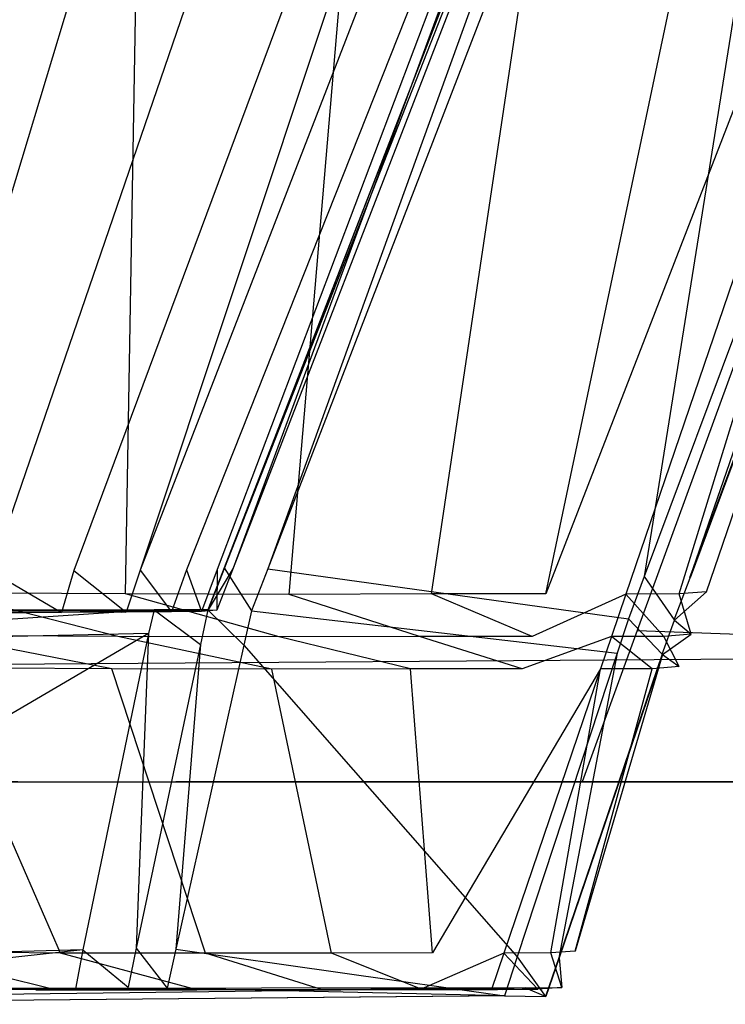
# Model space of a CAD drawing. Extents: x 0 to 0.24, y -0.189 to 0.
# Tile 13 of 19: x 0.18485 to 0.19256, y -0.18943 to -0.17866. Entities that reach past the tile are written whole.
import ezdxf

# ---------------------------------------------------------------- set-up
doc = ezdxf.new("R2010")
doc.units = 0
doc.layers.add('L6_GRIFF_N_A81900__2___REPLACEM', color=7, linetype='CONTINUOUS')
doc.layers.add('L9_FRONT_N_A81900__0___REPLACEM', color=7, linetype='CONTINUOUS')

msp = doc.modelspace()

# ---------------------------------------------------------------- linework, layer by layer
at = {"layer": 'L6_GRIFF_N_A81900__2___REPLACEM', "color": 254}
for points, invisible_edges in [([(0.186976, -0.166444, 0.572583), (0.184718, -0.166428, 0.571563), (0.182361, -0.184704, 0.577375), (0.186976, -0.166444, 0.572583)], 14), ([(0.184033, -0.184932, 0.573464), (0.183114, -0.166409, 0.566218), (0.18633, -0.166435, 0.567114), (0.184033, -0.184932, 0.573464)], 14), ([(0.187087, -0.184661, 0.598678), (0.194245, -0.166415, 0.58497), (0.187182, -0.184664, 0.58376), (0.187087, -0.184661, 0.598678)], 13), ([(0.194245, -0.166415, 0.58497), (0.187087, -0.184661, 0.598678), (0.194146, -0.166444, 0.598705), (0.194245, -0.166415, 0.58497)], 14), ([(0.193901, -0.166441, 0.582495), (0.187182, -0.184664, 0.58376), (0.194245, -0.166415, 0.58497), (0.193901, -0.166441, 0.582495)], 14), ([(0.199115, -0.166419, 0.585124), (0.198982, -0.166443, 0.598708), (0.192359, -0.184922, 0.585193), (0.199115, -0.166419, 0.585124)], 14), ([(0.192359, -0.184922, 0.585193), (0.198654, -0.166454, 0.581799), (0.199115, -0.166419, 0.585124), (0.192359, -0.184922, 0.585193)], 14), ([(0.186976, -0.166444, 0.572583), (0.182361, -0.184704, 0.577375), (0.183505, -0.184704, 0.57786), (0.186976, -0.166444, 0.572583)], 14), ([(0.189023, -0.166447, 0.574016), (0.186976, -0.166444, 0.572583), (0.183505, -0.184704, 0.57786), (0.189023, -0.166447, 0.574016)], 14), ([(0.189023, -0.166447, 0.574016), (0.183505, -0.184704, 0.57786), (0.184541, -0.184699, 0.578543), (0.189023, -0.166447, 0.574016)], 14), ([(0.18633, -0.166435, 0.567114), (0.186006, -0.184946, 0.574357), (0.184033, -0.184932, 0.573464), (0.18633, -0.166435, 0.567114)], 13), ([(0.190803, -0.166443, 0.575786), (0.189023, -0.166447, 0.574016), (0.184541, -0.184699, 0.578543), (0.190803, -0.166443, 0.575786)], 14), ([(0.190803, -0.166443, 0.575786), (0.184541, -0.184699, 0.578543), (0.185441, -0.18469, 0.579386), (0.190803, -0.166443, 0.575786)], 14), ([(0.192232, -0.166442, 0.577827), (0.190803, -0.166443, 0.575786), (0.185441, -0.18469, 0.579386), (0.192232, -0.166442, 0.577827)], 14), ([(0.192232, -0.166442, 0.577827), (0.185441, -0.18469, 0.579386), (0.186165, -0.184685, 0.580358), (0.192232, -0.166442, 0.577827)], 14), ([(0.186006, -0.184946, 0.574357), (0.18633, -0.166435, 0.567114), (0.189361, -0.166457, 0.568484), (0.186006, -0.184946, 0.574357)], 14), ([(0.189361, -0.166457, 0.568484), (0.187795, -0.18495, 0.575611), (0.186006, -0.184946, 0.574357), (0.189361, -0.166457, 0.568484)], 13), ([(0.192232, -0.166442, 0.577827), (0.186165, -0.184685, 0.580358), (0.193238, -0.166444, 0.580092), (0.192232, -0.166442, 0.577827)], 14), ([(0.193238, -0.166444, 0.580092), (0.186165, -0.184685, 0.580358), (0.186674, -0.184682, 0.581437), (0.193238, -0.166444, 0.580092)], 14), ([(0.193901, -0.166441, 0.582495), (0.193238, -0.166444, 0.580092), (0.186674, -0.184682, 0.581437), (0.193901, -0.166441, 0.582495)], 14), ([(0.193901, -0.166441, 0.582495), (0.186674, -0.184682, 0.581437), (0.187009, -0.184679, 0.582581), (0.193901, -0.166441, 0.582495)], 14), ([(0.187182, -0.184664, 0.58376), (0.193901, -0.166441, 0.582495), (0.187009, -0.184679, 0.582581), (0.187182, -0.184664, 0.58376)], 13), ([(0.187085, -0.184661, 0.599014), (0.194146, -0.166444, 0.598705), (0.187087, -0.184661, 0.598678), (0.187085, -0.184661, 0.599014)], 13), ([(0.194146, -0.166444, 0.598705), (0.187085, -0.184661, 0.599014), (0.194144, -0.166444, 0.599014), (0.194146, -0.166444, 0.598705)], 14), ([(0.187562, -0.184671, 0.599014), (0.194144, -0.166444, 0.599014), (0.187085, -0.184661, 0.599014), (0.187562, -0.184671, 0.599014)], 13), ([(0.191676, -0.184756, 0.599014), (0.194597, -0.166444, 0.599014), (0.187562, -0.184671, 0.599014), (0.191676, -0.184756, 0.599014)], 13), ([(0.194144, -0.166444, 0.599014), (0.187562, -0.184671, 0.599014), (0.194597, -0.166444, 0.599014), (0.194144, -0.166444, 0.599014)], 14), ([(0.187795, -0.18495, 0.575611), (0.189361, -0.166457, 0.568484), (0.192108, -0.166463, 0.57041), (0.187795, -0.18495, 0.575611)], 14), ([(0.192108, -0.166463, 0.57041), (0.189351, -0.184946, 0.577159), (0.187795, -0.18495, 0.575611), (0.192108, -0.166463, 0.57041)], 13), ([(0.194497, -0.166457, 0.572787), (0.1906, -0.184945, 0.578945), (0.189351, -0.184946, 0.577159), (0.194497, -0.166457, 0.572787)], 13), ([(0.189351, -0.184946, 0.577159), (0.192108, -0.166463, 0.57041), (0.194497, -0.166457, 0.572787), (0.189351, -0.184946, 0.577159)], 14), ([(0.197764, -0.166458, 0.578572), (0.1906, -0.184945, 0.578945), (0.196414, -0.166456, 0.575529), (0.197764, -0.166458, 0.578572)], 14), ([(0.1906, -0.184945, 0.578945), (0.194497, -0.166457, 0.572787), (0.196414, -0.166456, 0.575529), (0.1906, -0.184945, 0.578945)], 14), ([(0.1906, -0.184945, 0.578945), (0.197764, -0.166458, 0.578572), (0.191478, -0.184947, 0.580926), (0.1906, -0.184945, 0.578945)], 13), ([(0.197764, -0.166458, 0.578572), (0.192058, -0.184944, 0.583028), (0.191478, -0.184947, 0.580926), (0.197764, -0.166458, 0.578572)], 13), ([(0.192175, -0.184766, 0.599014), (0.198505, -0.166444, 0.599014), (0.191676, -0.184756, 0.599014), (0.192175, -0.184766, 0.599014)], 13), ([(0.194597, -0.166444, 0.599014), (0.191676, -0.184756, 0.599014), (0.198505, -0.166444, 0.599014), (0.194597, -0.166444, 0.599014)], 14), ([(0.198654, -0.166454, 0.581799), (0.192359, -0.184922, 0.585193), (0.192058, -0.184944, 0.583028), (0.198654, -0.166454, 0.581799)], 13), ([(0.192058, -0.184944, 0.583028), (0.197764, -0.166458, 0.578572), (0.198654, -0.166454, 0.581799), (0.192058, -0.184944, 0.583028)], 14), ([(0.198982, -0.166443, 0.598708), (0.192175, -0.184766, 0.599014), (0.192179, -0.18477, 0.598709), (0.198982, -0.166443, 0.598708)], 13), ([(0.192175, -0.184766, 0.599014), (0.198982, -0.166443, 0.598708), (0.198979, -0.166444, 0.599014), (0.192175, -0.184766, 0.599014)], 14), ([(0.198505, -0.166444, 0.599014), (0.192175, -0.184766, 0.599014), (0.198979, -0.166444, 0.599014), (0.198505, -0.166444, 0.599014)], 14), ([(0.198982, -0.166443, 0.598708), (0.192179, -0.18477, 0.598709), (0.192359, -0.184922, 0.585193), (0.198982, -0.166443, 0.598708)], 14), ([(0.185307, -0.18515, 0.579476), (0.184541, -0.184699, 0.578543), (0.184428, -0.185158, 0.578657), (0.185307, -0.18515, 0.579476)], 13), ([(0.184541, -0.184699, 0.578543), (0.185307, -0.18515, 0.579476), (0.185441, -0.18469, 0.579386), (0.184541, -0.184699, 0.578543)], 14), ([(0.186012, -0.185144, 0.580422), (0.185441, -0.18469, 0.579386), (0.185307, -0.18515, 0.579476), (0.186012, -0.185144, 0.580422)], 13), ([(0.185441, -0.18469, 0.579386), (0.186012, -0.185144, 0.580422), (0.186165, -0.184685, 0.580358), (0.185441, -0.18469, 0.579386)], 14), ([(0.186508, -0.185141, 0.581471), (0.186165, -0.184685, 0.580358), (0.186012, -0.185144, 0.580422), (0.186508, -0.185141, 0.581471)], 13), ([(0.186165, -0.184685, 0.580358), (0.186508, -0.185141, 0.581471), (0.186674, -0.184682, 0.581437), (0.186165, -0.184685, 0.580358)], 14), ([(0.186836, -0.185137, 0.582583), (0.186674, -0.184682, 0.581437), (0.186508, -0.185141, 0.581471), (0.186836, -0.185137, 0.582583)], 13), ([(0.186674, -0.184682, 0.581437), (0.186836, -0.185137, 0.582583), (0.187009, -0.184679, 0.582581), (0.186674, -0.184682, 0.581437)], 14), ([(0.187004, -0.185123, 0.58373), (0.187009, -0.184679, 0.582581), (0.186836, -0.185137, 0.582583), (0.187004, -0.185123, 0.58373)], 13), ([(0.187385, -0.185129, 0.599014), (0.187085, -0.184661, 0.599014), (0.186907, -0.185119, 0.599014), (0.187385, -0.185129, 0.599014)], 13), ([(0.186907, -0.185119, 0.599014), (0.187087, -0.184661, 0.598678), (0.186909, -0.185119, 0.598677), (0.186907, -0.185119, 0.599014)], 13), ([(0.187087, -0.184661, 0.598678), (0.186907, -0.185119, 0.599014), (0.187085, -0.184661, 0.599014), (0.187087, -0.184661, 0.598678)], 14), ([(0.187182, -0.184664, 0.58376), (0.186909, -0.185119, 0.598677), (0.187087, -0.184661, 0.598678), (0.187182, -0.184664, 0.58376)], 14), ([(0.186909, -0.185119, 0.598677), (0.187182, -0.184664, 0.58376), (0.187004, -0.185123, 0.58373), (0.186909, -0.185119, 0.598677)], 13), ([(0.187009, -0.184679, 0.582581), (0.187004, -0.185123, 0.58373), (0.187182, -0.184664, 0.58376), (0.187009, -0.184679, 0.582581)], 14), ([(0.187085, -0.184661, 0.599014), (0.187385, -0.185129, 0.599014), (0.187562, -0.184671, 0.599014), (0.187085, -0.184661, 0.599014)], 14), ([(0.191505, -0.185217, 0.599014), (0.187562, -0.184671, 0.599014), (0.187385, -0.185129, 0.599014), (0.191505, -0.185217, 0.599014)], 13), ([(0.187562, -0.184671, 0.599014), (0.191505, -0.185217, 0.599014), (0.191676, -0.184756, 0.599014), (0.187562, -0.184671, 0.599014)], 14), ([(0.192004, -0.185227, 0.599014), (0.191676, -0.184756, 0.599014), (0.191505, -0.185217, 0.599014), (0.192004, -0.185227, 0.599014)], 13), ([(0.191676, -0.184756, 0.599014), (0.192004, -0.185227, 0.599014), (0.192175, -0.184766, 0.599014), (0.191676, -0.184756, 0.599014)], 14), ([(0.192004, -0.185227, 0.599014), (0.192179, -0.18477, 0.598709), (0.192175, -0.184766, 0.599014), (0.192004, -0.185227, 0.599014)], 14), ([(0.192179, -0.18477, 0.598709), (0.192004, -0.185227, 0.599014), (0.192008, -0.185231, 0.598709), (0.192179, -0.18477, 0.598709)], 13), ([(0.192008, -0.185231, 0.598709), (0.192359, -0.184922, 0.585193), (0.192179, -0.18477, 0.598709), (0.192008, -0.185231, 0.598709)], 14), ([(0.184033, -0.184932, 0.573464), (0.185922, -0.185411, 0.574504), (0.183975, -0.185398, 0.573624), (0.184033, -0.184932, 0.573464)], 13), ([(0.185922, -0.185411, 0.574504), (0.184033, -0.184932, 0.573464), (0.186006, -0.184946, 0.574357), (0.185922, -0.185411, 0.574504)], 14), ([(0.186006, -0.184946, 0.574357), (0.187687, -0.185415, 0.575742), (0.185922, -0.185411, 0.574504), (0.186006, -0.184946, 0.574357)], 13), ([(0.187687, -0.185415, 0.575742), (0.186006, -0.184946, 0.574357), (0.187795, -0.18495, 0.575611), (0.187687, -0.185415, 0.575742)], 14), ([(0.187795, -0.18495, 0.575611), (0.189221, -0.185411, 0.577268), (0.187687, -0.185415, 0.575742), (0.187795, -0.18495, 0.575611)], 13), ([(0.189221, -0.185411, 0.577268), (0.187795, -0.18495, 0.575611), (0.189351, -0.184946, 0.577159), (0.189221, -0.185411, 0.577268)], 14), ([(0.189351, -0.184946, 0.577159), (0.190453, -0.185411, 0.57903), (0.189221, -0.185411, 0.577268), (0.189351, -0.184946, 0.577159)], 13), ([(0.190453, -0.185411, 0.57903), (0.189351, -0.184946, 0.577159), (0.1906, -0.184945, 0.578945), (0.190453, -0.185411, 0.57903)], 14), ([(0.191478, -0.184947, 0.580926), (0.190453, -0.185411, 0.57903), (0.1906, -0.184945, 0.578945), (0.191478, -0.184947, 0.580926)], 14), ([(0.190453, -0.185411, 0.57903), (0.191478, -0.184947, 0.580926), (0.19132, -0.185412, 0.580985), (0.190453, -0.185411, 0.57903)], 13), ([(0.191478, -0.184947, 0.580926), (0.191892, -0.18541, 0.583058), (0.19132, -0.185412, 0.580985), (0.191478, -0.184947, 0.580926)], 13), ([(0.191892, -0.18541, 0.583058), (0.191478, -0.184947, 0.580926), (0.192058, -0.184944, 0.583028), (0.191892, -0.18541, 0.583058)], 14), ([(0.192058, -0.184944, 0.583028), (0.192189, -0.185387, 0.585195), (0.191892, -0.18541, 0.583058), (0.192058, -0.184944, 0.583028)], 13), ([(0.192359, -0.184922, 0.585193), (0.192008, -0.185231, 0.598709), (0.192189, -0.185387, 0.585195), (0.192359, -0.184922, 0.585193)], 13), ([(0.192189, -0.185387, 0.585195), (0.192058, -0.184944, 0.583028), (0.192359, -0.184922, 0.585193), (0.192189, -0.185387, 0.585195)], 14), ([(0.180086, -0.185524, 0.599014), (0.186321, -0.18512, 0.599014), (0.180085, -0.18513, 0.599014), (0.180086, -0.185524, 0.599014)], 13), ([(0.186321, -0.18512, 0.599014), (0.18009, -0.18513, 0.598695), (0.180085, -0.18513, 0.599014), (0.186321, -0.18512, 0.599014)], 14), ([(0.186321, -0.18512, 0.599014), (0.180086, -0.185524, 0.599014), (0.186257, -0.185377, 0.599014), (0.186321, -0.18512, 0.599014)], 14), ([(0.18009, -0.18513, 0.598695), (0.186321, -0.18512, 0.599014), (0.186324, -0.18512, 0.598679), (0.18009, -0.18513, 0.598695)], 13), ([(0.18009, -0.18513, 0.598695), (0.186324, -0.18512, 0.598679), (0.186421, -0.185125, 0.58377), (0.18009, -0.18513, 0.598695)], 14), ([(0.18009, -0.18513, 0.598695), (0.186421, -0.185125, 0.58377), (0.185962, -0.185143, 0.581679), (0.18009, -0.18513, 0.598695)], 14), ([(0.18009, -0.18513, 0.598695), (0.185962, -0.185143, 0.581679), (0.183141, -0.185163, 0.578509), (0.18009, -0.18513, 0.598695)], 14), ([(0.185962, -0.185143, 0.581679), (0.184871, -0.18515, 0.579867), (0.183141, -0.185163, 0.578509), (0.185962, -0.185143, 0.581679)], 14), ([(0.184871, -0.18515, 0.579867), (0.184067, -0.185158, 0.579117), (0.183141, -0.185163, 0.578509), (0.184871, -0.18515, 0.579867)], 14), ([(0.184067, -0.185158, 0.579117), (0.185307, -0.18515, 0.579476), (0.184428, -0.185158, 0.578657), (0.184067, -0.185158, 0.579117)], 13), ([(0.185307, -0.18515, 0.579476), (0.184067, -0.185158, 0.579117), (0.184871, -0.18515, 0.579867), (0.185307, -0.18515, 0.579476)], 14), ([(0.185962, -0.185143, 0.581679), (0.18551, -0.185145, 0.580724), (0.184871, -0.18515, 0.579867), (0.185962, -0.185143, 0.581679)], 14), ([(0.184871, -0.18515, 0.579867), (0.186012, -0.185144, 0.580422), (0.185307, -0.18515, 0.579476), (0.184871, -0.18515, 0.579867)], 13), ([(0.186012, -0.185144, 0.580422), (0.184871, -0.18515, 0.579867), (0.18551, -0.185145, 0.580724), (0.186012, -0.185144, 0.580422)], 14), ([(0.18551, -0.185145, 0.580724), (0.186508, -0.185141, 0.581471), (0.186012, -0.185144, 0.580422), (0.18551, -0.185145, 0.580724)], 13), ([(0.186508, -0.185141, 0.581471), (0.18551, -0.185145, 0.580724), (0.185962, -0.185143, 0.581679), (0.186508, -0.185141, 0.581471)], 14), ([(0.186421, -0.185125, 0.58377), (0.186265, -0.185139, 0.582708), (0.185962, -0.185143, 0.581679), (0.186421, -0.185125, 0.58377)], 14), ([(0.185962, -0.185143, 0.581679), (0.186836, -0.185137, 0.582583), (0.186508, -0.185141, 0.581471), (0.185962, -0.185143, 0.581679)], 13), ([(0.186836, -0.185137, 0.582583), (0.185962, -0.185143, 0.581679), (0.186265, -0.185139, 0.582708), (0.186836, -0.185137, 0.582583)], 14), ([(0.186827, -0.185497, 0.599014), (0.186321, -0.18512, 0.599014), (0.186257, -0.185377, 0.599014), (0.186827, -0.185497, 0.599014)], 13), ([(0.186265, -0.185139, 0.582708), (0.187004, -0.185123, 0.58373), (0.186836, -0.185137, 0.582583), (0.186265, -0.185139, 0.582708)], 13), ([(0.187004, -0.185123, 0.58373), (0.186265, -0.185139, 0.582708), (0.186421, -0.185125, 0.58377), (0.187004, -0.185123, 0.58373)], 14), ([(0.186321, -0.18512, 0.599014), (0.186827, -0.185497, 0.599014), (0.186907, -0.185119, 0.599014), (0.186321, -0.18512, 0.599014)], 14), ([(0.186907, -0.185119, 0.599014), (0.186324, -0.18512, 0.598679), (0.186321, -0.18512, 0.599014), (0.186907, -0.185119, 0.599014)], 14), ([(0.186909, -0.185119, 0.598677), (0.186421, -0.185125, 0.58377), (0.186324, -0.18512, 0.598679), (0.186909, -0.185119, 0.598677)], 14), ([(0.186324, -0.18512, 0.598679), (0.186907, -0.185119, 0.599014), (0.186909, -0.185119, 0.598677), (0.186324, -0.18512, 0.598679)], 13), ([(0.186421, -0.185125, 0.58377), (0.186909, -0.185119, 0.598677), (0.187004, -0.185123, 0.58373), (0.186421, -0.185125, 0.58377)], 13), ([(0.187301, -0.185507, 0.599014), (0.186907, -0.185119, 0.599014), (0.186827, -0.185497, 0.599014), (0.187301, -0.185507, 0.599014)], 13), ([(0.186907, -0.185119, 0.599014), (0.187301, -0.185507, 0.599014), (0.187385, -0.185129, 0.599014), (0.186907, -0.185119, 0.599014)], 14), ([(0.191381, -0.185594, 0.599014), (0.187385, -0.185129, 0.599014), (0.187301, -0.185507, 0.599014), (0.191381, -0.185594, 0.599014)], 13), ([(0.187385, -0.185129, 0.599014), (0.191381, -0.185594, 0.599014), (0.191505, -0.185217, 0.599014), (0.187385, -0.185129, 0.599014)], 14), ([(0.191875, -0.185605, 0.599014), (0.191505, -0.185217, 0.599014), (0.191381, -0.185594, 0.599014), (0.191875, -0.185605, 0.599014)], 13), ([(0.191505, -0.185217, 0.599014), (0.191875, -0.185605, 0.599014), (0.192004, -0.185227, 0.599014), (0.191505, -0.185217, 0.599014)], 14), ([(0.191875, -0.185605, 0.599014), (0.192008, -0.185231, 0.598709), (0.192004, -0.185227, 0.599014), (0.191875, -0.185605, 0.599014)], 14), ([(0.192008, -0.185231, 0.598709), (0.191875, -0.185605, 0.599014), (0.191879, -0.185608, 0.598709), (0.192008, -0.185231, 0.598709)], 13), ([(0.191879, -0.185608, 0.598709), (0.192189, -0.185387, 0.585195), (0.192008, -0.185231, 0.598709), (0.191879, -0.185608, 0.598709)], 14), ([(0.180095, -0.188989, 0.599014), (0.186257, -0.185377, 0.599014), (0.180086, -0.185524, 0.599014), (0.180095, -0.188989, 0.599014)], 13), ([(0.186257, -0.185377, 0.599014), (0.180095, -0.188989, 0.599014), (0.18554, -0.188838, 0.599014), (0.186257, -0.185377, 0.599014)], 14), ([(0.186124, -0.188822, 0.599014), (0.186257, -0.185377, 0.599014), (0.18554, -0.188838, 0.599014), (0.186124, -0.188822, 0.599014)], 13), ([(0.186257, -0.185377, 0.599014), (0.186124, -0.188822, 0.599014), (0.186827, -0.185497, 0.599014), (0.186257, -0.185377, 0.599014)], 14), ([(0.192189, -0.185387, 0.585195), (0.191879, -0.185608, 0.598709), (0.192059, -0.185741, 0.585196), (0.192189, -0.185387, 0.585195)], 13), ([(0.192059, -0.185741, 0.585196), (0.191892, -0.18541, 0.583058), (0.192189, -0.185387, 0.585195), (0.192059, -0.185741, 0.585196)], 14), ([(0.183975, -0.185398, 0.573624), (0.185858, -0.185765, 0.574617), (0.183931, -0.185751, 0.573745), (0.183975, -0.185398, 0.573624)], 13), ([(0.185858, -0.185765, 0.574617), (0.183975, -0.185398, 0.573624), (0.185922, -0.185411, 0.574504), (0.185858, -0.185765, 0.574617)], 14), ([(0.185922, -0.185411, 0.574504), (0.187604, -0.185768, 0.575841), (0.185858, -0.185765, 0.574617), (0.185922, -0.185411, 0.574504)], 13), ([(0.187604, -0.185768, 0.575841), (0.185922, -0.185411, 0.574504), (0.187687, -0.185415, 0.575742), (0.187604, -0.185768, 0.575841)], 14), ([(0.187687, -0.185415, 0.575742), (0.189123, -0.185765, 0.577352), (0.187604, -0.185768, 0.575841), (0.187687, -0.185415, 0.575742)], 13), ([(0.189123, -0.185765, 0.577352), (0.187687, -0.185415, 0.575742), (0.189221, -0.185411, 0.577268), (0.189123, -0.185765, 0.577352)], 14), ([(0.189221, -0.185411, 0.577268), (0.190342, -0.185764, 0.579096), (0.189123, -0.185765, 0.577352), (0.189221, -0.185411, 0.577268)], 13), ([(0.190342, -0.185764, 0.579096), (0.189221, -0.185411, 0.577268), (0.190453, -0.185411, 0.57903), (0.190342, -0.185764, 0.579096)], 14), ([(0.19132, -0.185412, 0.580985), (0.190342, -0.185764, 0.579096), (0.190453, -0.185411, 0.57903), (0.19132, -0.185412, 0.580985)], 14), ([(0.190342, -0.185764, 0.579096), (0.19132, -0.185412, 0.580985), (0.1912, -0.185766, 0.58103), (0.190342, -0.185764, 0.579096)], 13), ([(0.19132, -0.185412, 0.580985), (0.191766, -0.185763, 0.583082), (0.1912, -0.185766, 0.58103), (0.19132, -0.185412, 0.580985)], 13), ([(0.191766, -0.185763, 0.583082), (0.19132, -0.185412, 0.580985), (0.191892, -0.18541, 0.583058), (0.191766, -0.185763, 0.583082)], 14), ([(0.191892, -0.18541, 0.583058), (0.192059, -0.185741, 0.585196), (0.191766, -0.185763, 0.583082), (0.191892, -0.18541, 0.583058)], 13), ([(0.186557, -0.188832, 0.599014), (0.186827, -0.185497, 0.599014), (0.186124, -0.188822, 0.599014), (0.186557, -0.188832, 0.599014)], 13), ([(0.186827, -0.185497, 0.599014), (0.186557, -0.188832, 0.599014), (0.187301, -0.185507, 0.599014), (0.186827, -0.185497, 0.599014)], 14), ([(0.19029, -0.188916, 0.599014), (0.187301, -0.185507, 0.599014), (0.186557, -0.188832, 0.599014), (0.19029, -0.188916, 0.599014)], 13), ([(0.187301, -0.185507, 0.599014), (0.19029, -0.188916, 0.599014), (0.191381, -0.185594, 0.599014), (0.187301, -0.185507, 0.599014)], 14), ([(0.190743, -0.188926, 0.599014), (0.191381, -0.185594, 0.599014), (0.19029, -0.188916, 0.599014), (0.190743, -0.188926, 0.599014)], 13), ([(0.191381, -0.185594, 0.599014), (0.190743, -0.188926, 0.599014), (0.191875, -0.185605, 0.599014), (0.191381, -0.185594, 0.599014)], 14), ([(0.190747, -0.188925, 0.59871), (0.191875, -0.185605, 0.599014), (0.190743, -0.188926, 0.599014), (0.190747, -0.188925, 0.59871)], 13), ([(0.191875, -0.185605, 0.599014), (0.190747, -0.188925, 0.59871), (0.191879, -0.185608, 0.598709), (0.191875, -0.185605, 0.599014)], 14), ([(0.191879, -0.185608, 0.598709), (0.190747, -0.188925, 0.59871), (0.190923, -0.188852, 0.585208), (0.191879, -0.185608, 0.598709)], 14), ([(0.191879, -0.185608, 0.598709), (0.190923, -0.188852, 0.585208), (0.192059, -0.185741, 0.585196), (0.191879, -0.185608, 0.598709)], 14), ([(0.183931, -0.185751, 0.573745), (0.185294, -0.188874, 0.575604), (0.183545, -0.188861, 0.574813), (0.183931, -0.185751, 0.573745)], 13), ([(0.185294, -0.188874, 0.575604), (0.183931, -0.185751, 0.573745), (0.185858, -0.185765, 0.574617), (0.185294, -0.188874, 0.575604)], 14), ([(0.185858, -0.185765, 0.574617), (0.186879, -0.188877, 0.576716), (0.185294, -0.188874, 0.575604), (0.185858, -0.185765, 0.574617)], 13), ([(0.186879, -0.188877, 0.576716), (0.185858, -0.185765, 0.574617), (0.187604, -0.185768, 0.575841), (0.186879, -0.188877, 0.576716)], 14), ([(0.187604, -0.185768, 0.575841), (0.188258, -0.188874, 0.578087), (0.186879, -0.188877, 0.576716), (0.187604, -0.185768, 0.575841)], 13), ([(0.188258, -0.188874, 0.578087), (0.187604, -0.185768, 0.575841), (0.189123, -0.185765, 0.577352), (0.188258, -0.188874, 0.578087)], 14), ([(0.189123, -0.185765, 0.577352), (0.189364, -0.188873, 0.57967), (0.188258, -0.188874, 0.578087), (0.189123, -0.185765, 0.577352)], 13), ([(0.189364, -0.188873, 0.57967), (0.189123, -0.185765, 0.577352), (0.190342, -0.185764, 0.579096), (0.189364, -0.188873, 0.57967)], 14), ([(0.1912, -0.185766, 0.58103), (0.189364, -0.188873, 0.57967), (0.190342, -0.185764, 0.579096), (0.1912, -0.185766, 0.58103)], 14), ([(0.189364, -0.188873, 0.57967), (0.1912, -0.185766, 0.58103), (0.190143, -0.188875, 0.581426), (0.189364, -0.188873, 0.57967)], 13), ([(0.1912, -0.185766, 0.58103), (0.190657, -0.188872, 0.583289), (0.190143, -0.188875, 0.581426), (0.1912, -0.185766, 0.58103)], 13), ([(0.191766, -0.185763, 0.583082), (0.190923, -0.188852, 0.585208), (0.190657, -0.188872, 0.583289), (0.191766, -0.185763, 0.583082)], 13), ([(0.190657, -0.188872, 0.583289), (0.1912, -0.185766, 0.58103), (0.191766, -0.185763, 0.583082), (0.190657, -0.188872, 0.583289)], 14), ([(0.190923, -0.188852, 0.585208), (0.191766, -0.185763, 0.583082), (0.192059, -0.185741, 0.585196), (0.190923, -0.188852, 0.585208)], 14), ([(0.18554, -0.188838, 0.599014), (0.186034, -0.189247, 0.599014), (0.186124, -0.188822, 0.599014), (0.18554, -0.188838, 0.599014)], 14), ([(0.186462, -0.189257, 0.599014), (0.186124, -0.188822, 0.599014), (0.186034, -0.189247, 0.599014), (0.186462, -0.189257, 0.599014)], 13), ([(0.186124, -0.188822, 0.599014), (0.186462, -0.189257, 0.599014), (0.186557, -0.188832, 0.599014), (0.186124, -0.188822, 0.599014)], 14), ([(0.190151, -0.189341, 0.599014), (0.186557, -0.188832, 0.599014), (0.186462, -0.189257, 0.599014), (0.190151, -0.189341, 0.599014)], 13), ([(0.186557, -0.188832, 0.599014), (0.190151, -0.189341, 0.599014), (0.19029, -0.188916, 0.599014), (0.186557, -0.188832, 0.599014)], 14), ([(0.180095, -0.189433, 0.599014), (0.18554, -0.188838, 0.599014), (0.180095, -0.188989, 0.599014), (0.180095, -0.189433, 0.599014)], 13), ([(0.18554, -0.188838, 0.599014), (0.180095, -0.189433, 0.599014), (0.185459, -0.189265, 0.599014), (0.18554, -0.188838, 0.599014)], 14), ([(0.183545, -0.188861, 0.574813), (0.185222, -0.189272, 0.575731), (0.183495, -0.189259, 0.57495), (0.183545, -0.188861, 0.574813)], 13), ([(0.185222, -0.189272, 0.575731), (0.183545, -0.188861, 0.574813), (0.185294, -0.188874, 0.575604), (0.185222, -0.189272, 0.575731)], 14), ([(0.185294, -0.188874, 0.575604), (0.186786, -0.189275, 0.576828), (0.185222, -0.189272, 0.575731), (0.185294, -0.188874, 0.575604)], 13), ([(0.186786, -0.189275, 0.576828), (0.185294, -0.188874, 0.575604), (0.186879, -0.188877, 0.576716), (0.186786, -0.189275, 0.576828)], 14), ([(0.186034, -0.189247, 0.599014), (0.18554, -0.188838, 0.599014), (0.185459, -0.189265, 0.599014), (0.186034, -0.189247, 0.599014)], 13), ([(0.186879, -0.188877, 0.576716), (0.188147, -0.189272, 0.578181), (0.186786, -0.189275, 0.576828), (0.186879, -0.188877, 0.576716)], 13), ([(0.188147, -0.189272, 0.578181), (0.186879, -0.188877, 0.576716), (0.188258, -0.188874, 0.578087), (0.188147, -0.189272, 0.578181)], 14), ([(0.188258, -0.188874, 0.578087), (0.189239, -0.189271, 0.579744), (0.188147, -0.189272, 0.578181), (0.188258, -0.188874, 0.578087)], 13), ([(0.189239, -0.189271, 0.579744), (0.188258, -0.188874, 0.578087), (0.189364, -0.188873, 0.57967), (0.189239, -0.189271, 0.579744)], 14), ([(0.190143, -0.188875, 0.581426), (0.189239, -0.189271, 0.579744), (0.189364, -0.188873, 0.57967), (0.190143, -0.188875, 0.581426)], 14), ([(0.189239, -0.189271, 0.579744), (0.190143, -0.188875, 0.581426), (0.190008, -0.189273, 0.581477), (0.189239, -0.189271, 0.579744)], 13), ([(0.190143, -0.188875, 0.581426), (0.190515, -0.18927, 0.583315), (0.190008, -0.189273, 0.581477), (0.190143, -0.188875, 0.581426)], 13), ([(0.190515, -0.18927, 0.583315), (0.190143, -0.188875, 0.581426), (0.190657, -0.188872, 0.583289), (0.190515, -0.18927, 0.583315)], 14), ([(0.190598, -0.189351, 0.599014), (0.19029, -0.188916, 0.599014), (0.190151, -0.189341, 0.599014), (0.190598, -0.189351, 0.599014)], 13), ([(0.19029, -0.188916, 0.599014), (0.190598, -0.189351, 0.599014), (0.190743, -0.188926, 0.599014), (0.19029, -0.188916, 0.599014)], 14), ([(0.190657, -0.188872, 0.583289), (0.190778, -0.18925, 0.585209), (0.190515, -0.18927, 0.583315), (0.190657, -0.188872, 0.583289)], 13), ([(0.190602, -0.189349, 0.59871), (0.190743, -0.188926, 0.599014), (0.190598, -0.189351, 0.599014), (0.190602, -0.189349, 0.59871)], 13), ([(0.190778, -0.18925, 0.585209), (0.190747, -0.188925, 0.59871), (0.190602, -0.189349, 0.59871), (0.190778, -0.18925, 0.585209)], 13), ([(0.190743, -0.188926, 0.599014), (0.190602, -0.189349, 0.59871), (0.190747, -0.188925, 0.59871), (0.190743, -0.188926, 0.599014)], 14), ([(0.190778, -0.18925, 0.585209), (0.190657, -0.188872, 0.583289), (0.190923, -0.188852, 0.585208), (0.190778, -0.18925, 0.585209)], 14), ([(0.190747, -0.188925, 0.59871), (0.190778, -0.18925, 0.585209), (0.190923, -0.188852, 0.585208), (0.190747, -0.188925, 0.59871)], 14), ([(0.1801, -0.189435, 0.598677), (0.17999, -0.189389, 0.577694), (0.19038, -0.189253, 0.585234), (0.1801, -0.189435, 0.598677)], 14), ([(0.19038, -0.189253, 0.585234), (0.17999, -0.189389, 0.577694), (0.183359, -0.189262, 0.575325), (0.19038, -0.189253, 0.585234)], 14), ([(0.180095, -0.189433, 0.599014), (0.1801, -0.189435, 0.598677), (0.186462, -0.189257, 0.599014), (0.180095, -0.189433, 0.599014)], 14), ([(0.19016, -0.189344, 0.598708), (0.1801, -0.189435, 0.598677), (0.19038, -0.189253, 0.585234), (0.19016, -0.189344, 0.598708)], 14), ([(0.190151, -0.189341, 0.599014), (0.186462, -0.189257, 0.599014), (0.1801, -0.189435, 0.598677), (0.190151, -0.189341, 0.599014)], 14), ([(0.19038, -0.189253, 0.585234), (0.183359, -0.189262, 0.575325), (0.187841, -0.189275, 0.578438), (0.19038, -0.189253, 0.585234)], 14), ([(0.185222, -0.189272, 0.575731), (0.183359, -0.189262, 0.575325), (0.183495, -0.189259, 0.57495), (0.185222, -0.189272, 0.575731)], 13), ([(0.183359, -0.189262, 0.575325), (0.185222, -0.189272, 0.575731), (0.185024, -0.189275, 0.576078), (0.183359, -0.189262, 0.575325)], 14), ([(0.187841, -0.189275, 0.578438), (0.183359, -0.189262, 0.575325), (0.185024, -0.189275, 0.576078), (0.187841, -0.189275, 0.578438)], 14), ([(0.19038, -0.189253, 0.585234), (0.187841, -0.189275, 0.578438), (0.189632, -0.189276, 0.581611), (0.19038, -0.189253, 0.585234)], 14), ([(0.19038, -0.189253, 0.585234), (0.189632, -0.189276, 0.581611), (0.190125, -0.189273, 0.583396), (0.19038, -0.189253, 0.585234)], 14), ([(0.190778, -0.18925, 0.585209), (0.190125, -0.189273, 0.583396), (0.190515, -0.18927, 0.583315), (0.190778, -0.18925, 0.585209)], 13), ([(0.190125, -0.189273, 0.583396), (0.190778, -0.18925, 0.585209), (0.19038, -0.189253, 0.585234), (0.190125, -0.189273, 0.583396)], 14), ([(0.19038, -0.189253, 0.585234), (0.190602, -0.189349, 0.59871), (0.19016, -0.189344, 0.598708), (0.19038, -0.189253, 0.585234)], 14), ([(0.190602, -0.189349, 0.59871), (0.19038, -0.189253, 0.585234), (0.190778, -0.18925, 0.585209), (0.190602, -0.189349, 0.59871)], 13), ([(0.190151, -0.189341, 0.599014), (0.1801, -0.189435, 0.598677), (0.19016, -0.189344, 0.598708), (0.190151, -0.189341, 0.599014)], 14), ([(0.186786, -0.189275, 0.576828), (0.185024, -0.189275, 0.576078), (0.185222, -0.189272, 0.575731), (0.186786, -0.189275, 0.576828)], 13), ([(0.185024, -0.189275, 0.576078), (0.186786, -0.189275, 0.576828), (0.18653, -0.189278, 0.577134), (0.185024, -0.189275, 0.576078)], 14), ([(0.187841, -0.189275, 0.578438), (0.185024, -0.189275, 0.576078), (0.18653, -0.189278, 0.577134), (0.187841, -0.189275, 0.578438)], 14), ([(0.188147, -0.189272, 0.578181), (0.18653, -0.189278, 0.577134), (0.186786, -0.189275, 0.576828), (0.188147, -0.189272, 0.578181)], 13), ([(0.18653, -0.189278, 0.577134), (0.188147, -0.189272, 0.578181), (0.187841, -0.189275, 0.578438), (0.18653, -0.189278, 0.577134)], 14), ([(0.189239, -0.189271, 0.579744), (0.187841, -0.189275, 0.578438), (0.188147, -0.189272, 0.578181), (0.189239, -0.189271, 0.579744)], 13), ([(0.187841, -0.189275, 0.578438), (0.189239, -0.189271, 0.579744), (0.188891, -0.189274, 0.57994), (0.187841, -0.189275, 0.578438)], 14), ([(0.189632, -0.189276, 0.581611), (0.187841, -0.189275, 0.578438), (0.188891, -0.189274, 0.57994), (0.189632, -0.189276, 0.581611)], 14), ([(0.190008, -0.189273, 0.581477), (0.188891, -0.189274, 0.57994), (0.189239, -0.189271, 0.579744), (0.190008, -0.189273, 0.581477)], 13), ([(0.188891, -0.189274, 0.57994), (0.190008, -0.189273, 0.581477), (0.189632, -0.189276, 0.581611), (0.188891, -0.189274, 0.57994)], 14), ([(0.190515, -0.18927, 0.583315), (0.189632, -0.189276, 0.581611), (0.190008, -0.189273, 0.581477), (0.190515, -0.18927, 0.583315)], 13), ([(0.189632, -0.189276, 0.581611), (0.190515, -0.18927, 0.583315), (0.190125, -0.189273, 0.583396), (0.189632, -0.189276, 0.581611)], 14), ([(0.190602, -0.189349, 0.59871), (0.190151, -0.189341, 0.599014), (0.19016, -0.189344, 0.598708), (0.190602, -0.189349, 0.59871)], 13), ([(0.190151, -0.189341, 0.599014), (0.190602, -0.189349, 0.59871), (0.190598, -0.189351, 0.599014), (0.190151, -0.189341, 0.599014)], 14)]:
    msp.add_3dface(points, dxfattribs=dict(at, invisible_edges=invisible_edges))
at = {"layer": 'L9_FRONT_N_A81900__0___REPLACEM', "color": 8}
for points, invisible_edges in [([(0.236193, -0.169928, 0.002), (0.003722, -0.185345, 0.002), (0.003722, -0.169928, 0.002), (0.236193, -0.169928, 0.002)], 13), ([(0.003722, -0.185345, 0.002), (0.236193, -0.169928, 0.002), (0.236193, -0.185345, 0.002), (0.003722, -0.185345, 0.002)], 14), ([(0.236193, -0.185345, 0.598), (0.197214, -0.169928, 0.598), (0.191602, -0.185345, 0.598), (0.236193, -0.185345, 0.598)], 13), ([(0.236193, -0.185345, 0.002), (0.003722, -0.187, 0.002), (0.003722, -0.185345, 0.002), (0.236193, -0.185345, 0.002)], 13), ([(0.003722, -0.187, 0.002), (0.236193, -0.185345, 0.002), (0.236193, -0.187, 0.002), (0.003722, -0.187, 0.002)], 14), ([(0.236193, -0.187, 0.598), (0.191602, -0.185345, 0.598), (0.191, -0.187, 0.598), (0.236193, -0.187, 0.598)], 13), ([(0.191602, -0.185345, 0.598), (0.236193, -0.187, 0.598), (0.236193, -0.185345, 0.598), (0.191602, -0.185345, 0.598)], 14), ([(0.236193, -0.187, 0.596382), (0.003722, -0.187, 0.00371), (0.236193, -0.187, 0.00371), (0.236193, -0.187, 0.596382)], 13), ([(0.003722, -0.187, 0.00371), (0.236193, -0.187, 0.596382), (0.184827, -0.187, 0.576761), (0.003722, -0.187, 0.00371)], 10), ([(0.236193, -0.187, 0.00371), (0.003722, -0.187, 0.002), (0.236193, -0.187, 0.002), (0.236193, -0.187, 0.00371)], 13), ([(0.003722, -0.187, 0.002), (0.236193, -0.187, 0.00371), (0.003722, -0.187, 0.00371), (0.003722, -0.187, 0.002)], 14), ([(0.184827, -0.187, 0.576761), (0.236193, -0.187, 0.596382), (0.186556, -0.187, 0.577685), (0.184827, -0.187, 0.576761)], 13), ([(0.186556, -0.187, 0.577685), (0.236193, -0.187, 0.596382), (0.188071, -0.187, 0.578929), (0.186556, -0.187, 0.577685)], 10), ([(0.188071, -0.187, 0.578929), (0.236193, -0.187, 0.596382), (0.189315, -0.187, 0.580444), (0.188071, -0.187, 0.578929)], 13), ([(0.189315, -0.187, 0.580444), (0.236193, -0.187, 0.596382), (0.190239, -0.187, 0.582173), (0.189315, -0.187, 0.580444)], 10), ([(0.190239, -0.187, 0.582173), (0.236193, -0.187, 0.596382), (0.190808, -0.187, 0.584049), (0.190239, -0.187, 0.582173)], 13), ([(0.190808, -0.187, 0.584049), (0.236193, -0.187, 0.596382), (0.191, -0.187, 0.586), (0.190808, -0.187, 0.584049)], 10), ([(0.191, -0.187, 0.586), (0.236193, -0.187, 0.596382), (0.191, -0.187, 0.596382), (0.191, -0.187, 0.586)], 13), ([(0.236193, -0.187, 0.598), (0.191, -0.187, 0.596382), (0.236193, -0.187, 0.596382), (0.236193, -0.187, 0.598)], 13), ([(0.191, -0.187, 0.596382), (0.236193, -0.187, 0.598), (0.191, -0.187, 0.598), (0.191, -0.187, 0.596382)], 14)]:
    msp.add_3dface(points, dxfattribs=dict(at, invisible_edges=invisible_edges))

doc.saveas('drawing.dxf')
